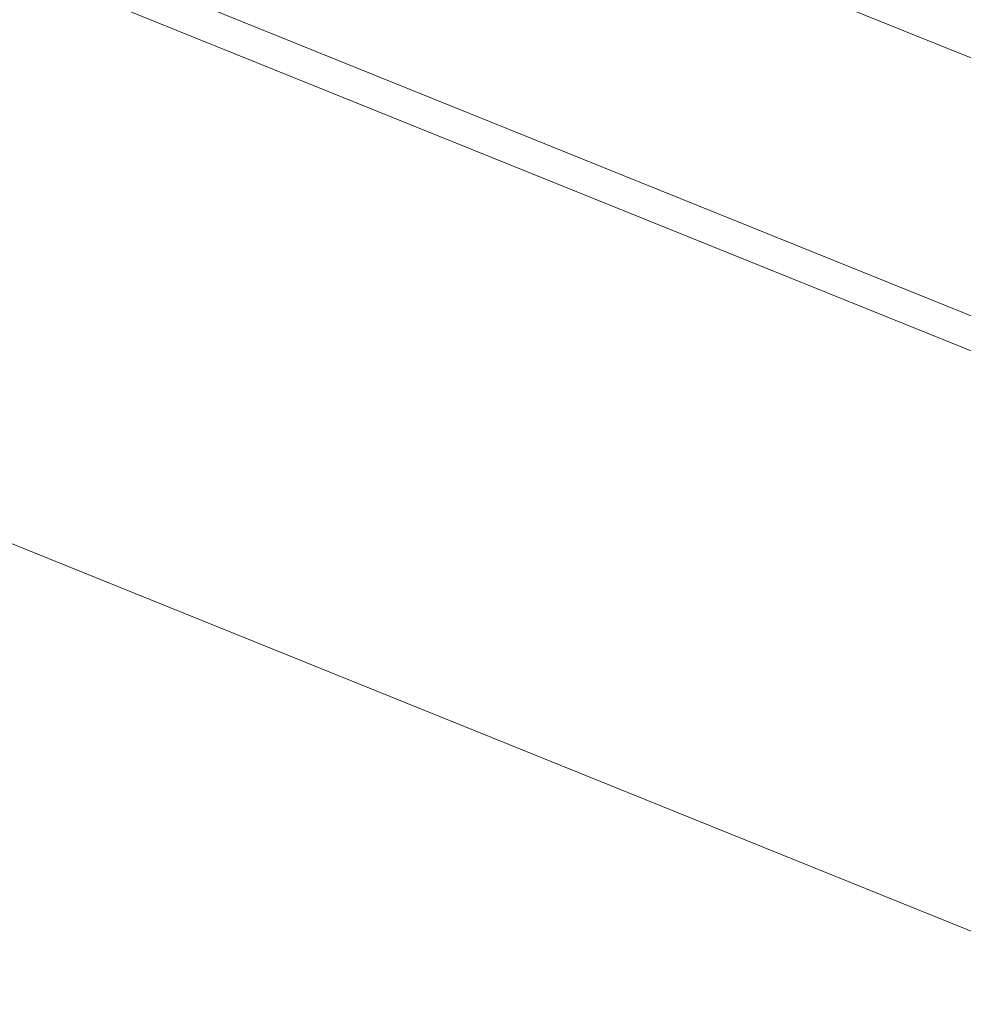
# Model space of a CAD drawing. Header units: millimetres. Extents: x -526411 to -400573, y 47353 to 130199.
# Tile 229 of 256: x -478857 to -478683, y 87052 to 87233. Entities that reach past the tile are written whole.
import ezdxf

# ---------------------------------------------------------------- set-up
doc = ezdxf.new("R2010")
doc.units = ezdxf.units.MM
doc.layers.add('75_--', color=7, linetype='Continuous', lineweight=18)
doc.layers.add('m-pg-03_AI_dwg', color=8, linetype='Continuous', lineweight=18)

# ---------------------------------------------------------------- blocks, each defined once
blk = doc.blocks.new('m-pg-03_AI_dwg_block 7176-646144-3e Verdieping - Percelen telling LI')
at = {"layer": '75_--', "color": 9, "lineweight": 9}
blk.add_line((-622.8649, 96.4858), (-572.8605, 76.3006), dxfattribs=at)
blk = doc.blocks.new('m-pg-03_AI_dwg_block 7179-646147-3e Verdieping - Percelen telling LI')
at = {"layer": '75_--', "color": 9, "lineweight": 9}
blk.add_line((-623.6064, 94.6485), (-575.4395, 75.2048), dxfattribs=at)
blk = doc.blocks.new('m-pg-03_AI_dwg_block 7180-646148-3e Verdieping - Percelen telling LI')
at = {"layer": '75_--', "color": 9, "lineweight": 9}
blk.add_line((-623.7076, 94.3977), (-575.7911, 75.0556), dxfattribs=at)
blk = doc.blocks.new('m-pg-03_AI_dwg_block 7175-646185-3e Verdieping - Percelen telling LI')
for name in ['m-pg-03_AI_dwg_block 7176-646144-3e Verdieping - Percelen telling LI', 'm-pg-03_AI_dwg_block 7179-646147-3e Verdieping - Percelen telling LI', 'm-pg-03_AI_dwg_block 7180-646148-3e Verdieping - Percelen telling LI']:
    blk.add_blockref(name, (0, 0))
blk = doc.blocks.new('m-pg-03_AI_dwg_block 7277-646245-3e Verdieping - Percelen telling LI')
at = {"layer": '75_--', "color": 213, "lineweight": 13}
blk.add_line((-619.2172, 87.7776), (-577.3765, 70.8877), dxfattribs=at)
blk = doc.blocks.new('m-pg-03_AI_dwg_block 7255-646311-3e Verdieping - Percelen telling LI')
blk.add_blockref('m-pg-03_AI_dwg_block 7277-646245-3e Verdieping - Percelen telling LI', (0, 0))
blk = doc.blocks.new('m-pg-03_AI_dwg-638970-3e Verdieping - Percelen telling LI')
for name in ['m-pg-03_AI_dwg_block 7175-646185-3e Verdieping - Percelen telling LI', 'm-pg-03_AI_dwg_block 7255-646311-3e Verdieping - Percelen telling LI']:
    blk.add_blockref(name, (0, 0))

msp = doc.modelspace()

# ---------------------------------------------------------------- block references
at = {"layer": 'm-pg-03_AI_dwg', "color": 133, "xscale": 22.2068924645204, "yscale": 22.2068924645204, "zscale": 22.2068924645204}
msp.add_blockref('m-pg-03_AI_dwg-638970-3e Verdieping - Percelen telling LI', (-465826.52, 85478.03), dxfattribs=at)

doc.saveas('drawing.dxf')
